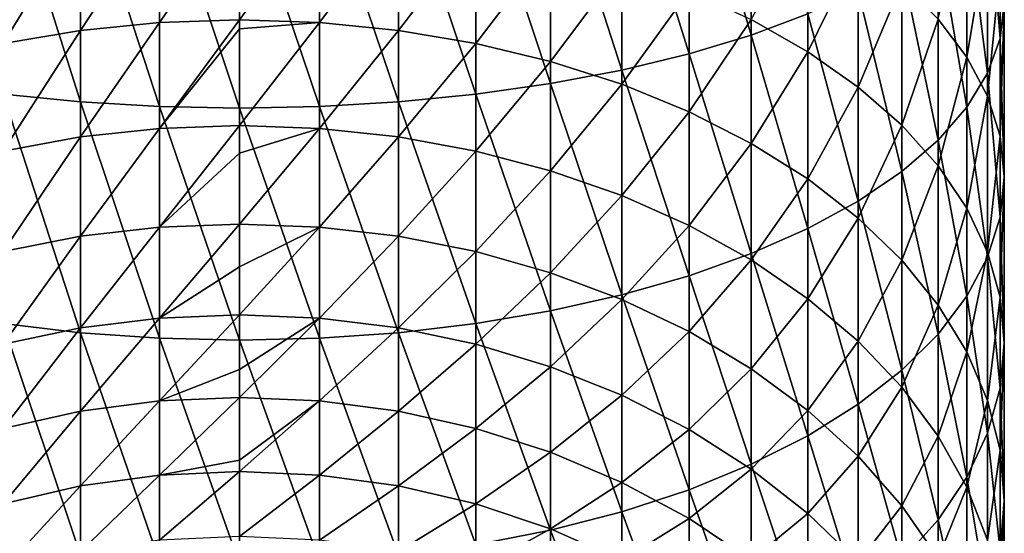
# Model space of a CAD drawing. Header units: metres. Extents: x -82 to 82, y -464 to 32.
# Tile 11 of 256: x -4 to 13, y -434 to -425. Entities that reach past the tile are written whole.
import ezdxf

# ---------------------------------------------------------------- set-up
doc = ezdxf.new("R2010")
doc.units = ezdxf.units.M
doc.layers.add('solid_K244121000C07', color=7, linetype='CONTINUOUS')

msp = doc.modelspace()

# ---------------------------------------------------------------- linework, layer by layer
at = {"layer": 'solid_K244121000C07'}
for points in [[(8.698698, -425.401703, 301.373322), (8.698698, -421.573547, 302.747162), (7.641208, -421.832611, 303.563385)], [(8.698698, -425.401703, 301.373322), (9.660883, -425.043213, 300.480408), (8.698698, -421.573547, 302.747162)], [(7.641208, -425.720764, 302.16803), (7.641208, -421.832611, 303.563385), (6.5, -422.056824, 304.269775)], [(7.641208, -425.720764, 302.16803), (8.698698, -425.401703, 301.373322), (7.641208, -421.832611, 303.563385)], [(6.5, -425.996857, 302.855774), (6.5, -422.056824, 304.269775), (5.287576, -422.243713, 304.858582)], [(6.5, -425.996857, 302.855774), (7.641208, -425.720764, 302.16803), (6.5, -422.056824, 304.269775)], [(5.287576, -426.22702, 303.429047), (5.287576, -422.243713, 304.858582), (4.017221, -422.391235, 305.323364)], [(5.287576, -426.22702, 303.429047), (6.5, -425.996857, 302.855774), (5.287576, -422.243713, 304.858582)], [(-2.702852, -426.539917, 304.208405), (-2.702852, -422.497803, 305.659058), (-4.017221, -422.391235, 305.323364)], [(-4.017221, -426.408691, 303.881592), (-2.702852, -426.539917, 304.208405), (-4.017221, -422.391235, 305.323364)], [(4.017221, -426.408691, 303.881592), (4.017221, -422.391235, 305.323364), (2.702852, -422.497803, 305.659058)], [(4.017221, -426.408691, 303.881592), (5.287576, -426.22702, 303.429047), (4.017221, -422.391235, 305.323364)], [(12.928784, -425.459747, 292.265656), (12.928784, -422.308655, 293.669006), (12.715919, -422.809357, 294.916229)], [(12.928784, -425.459747, 292.265656), (13, -424.861115, 291.045746), (12.928784, -422.308655, 293.669006)], [(-1.35887, -426.619232, 304.405945), (-1.35887, -422.562195, 305.861938), (-2.702852, -422.497803, 305.659058)], [(-2.702852, -426.539917, 304.208405), (-1.35887, -426.619232, 304.405945), (-2.702852, -422.497803, 305.659058)], [(0, -426.645752, 304.472046), (0, -422.58374, 305.92981), (-1.35887, -422.562195, 305.861938)], [(-1.35887, -426.619232, 304.405945), (0, -426.645752, 304.472046), (-1.35887, -422.562195, 305.861938)], [(1.35887, -426.619232, 304.405945), (1.35887, -422.562195, 305.861938), (0, -422.58374, 305.92981)], [(1.35887, -426.619232, 304.405945), (0, -422.58374, 305.92981), (0, -426.645752, 304.472046)], [(2.702852, -426.539917, 304.208405), (2.702852, -422.497803, 305.659058), (1.35887, -422.562195, 305.861938)], [(1.35887, -426.619232, 304.405945), (2.702852, -426.539917, 304.208405), (1.35887, -422.562195, 305.861938)], [(2.702852, -426.539917, 304.208405), (4.017221, -426.408691, 303.881592), (2.702852, -422.497803, 305.659058)], [(12.715919, -426.051819, 293.472198), (12.715919, -422.809357, 294.916229), (12.363734, -423.299072, 296.135986)], [(12.715919, -426.051819, 293.472198), (12.928784, -425.459747, 292.265656), (12.715919, -422.809357, 294.916229)], [(12.363734, -425.7771, 285.995026), (11.876091, -425.134186, 284.899353), (12.363734, -423.09137, 287.439362)], [(12.363734, -425.7771, 285.995026), (12.363734, -423.09137, 287.439362), (12.715919, -423.67041, 288.619293)], [(-2.702852, -425.323669, 275.761597), (-2.702852, -423.400116, 277.200562), (-1.35887, -423.279053, 277.025482)], [(-1.35887, -425.189911, 275.596008), (-2.702852, -425.323669, 275.761597), (-1.35887, -423.279053, 277.025482)], [(-1.35887, -425.189911, 275.596008), (-1.35887, -423.279053, 277.025482), (0, -423.238525, 276.966888)], [(0, -425.145142, 275.540619), (-1.35887, -425.189911, 275.596008), (0, -423.238525, 276.966888)], [(1.35887, -423.279053, 277.025482), (0, -425.145142, 275.540619), (0, -423.238525, 276.966888)], [(1.35887, -425.189911, 275.596008), (0, -425.145142, 275.540619), (1.35887, -423.279053, 277.025482)], [(1.35887, -425.189911, 275.596008), (1.35887, -423.279053, 277.025482), (2.702852, -423.400116, 277.200562)], [(12.363734, -426.630859, 294.65213), (12.363734, -423.299072, 296.135986), (11.876091, -423.772339, 297.31488)], [(12.363734, -426.630859, 294.65213), (12.715919, -426.051819, 293.472198), (12.363734, -423.299072, 296.135986)], [(-4.017221, -425.544983, 276.035583), (-4.017221, -423.600433, 277.490204), (-2.702852, -423.400116, 277.200562)], [(-2.702852, -425.323669, 275.761597), (-4.017221, -425.544983, 276.035583), (-2.702852, -423.400116, 277.200562)], [(2.702852, -425.323669, 275.761597), (1.35887, -425.189911, 275.596008), (2.702852, -423.400116, 277.200562)], [(2.702852, -425.323669, 275.761597), (2.702852, -423.400116, 277.200562), (4.017221, -423.600433, 277.490204)], [(9.660883, -425.68512, 280.504608), (8.698698, -425.137848, 279.713226), (9.660883, -423.407928, 281.957306)], [(9.660883, -425.68512, 280.504608), (9.660883, -423.407928, 281.957306), (10.51722, -423.943085, 282.869385)], [(4.017221, -425.544983, 276.035583), (2.702852, -425.323669, 275.761597), (4.017221, -423.600433, 277.490204)], [(4.017221, -425.544983, 276.035583), (4.017221, -423.600433, 277.490204), (5.287576, -423.877808, 277.891296)], [(11.876091, -427.190491, 295.792572), (11.876091, -423.772339, 297.31488), (11.25833, -424.22406, 298.440002)], [(11.876091, -427.190491, 295.792572), (12.363734, -426.630859, 294.65213), (11.876091, -423.772339, 297.31488)], [(12.715919, -426.442261, 287.128662), (12.363734, -425.7771, 285.995026), (12.715919, -423.67041, 288.619293)], [(12.715919, -426.442261, 287.128662), (12.715919, -423.67041, 288.619293), (12.928784, -424.262482, 289.825836)], [(5.287576, -425.85141, 276.414917), (4.017221, -425.544983, 276.035583), (5.287576, -423.877808, 277.891296)], [(5.287576, -425.85141, 276.414917), (5.287576, -423.877808, 277.891296), (6.5, -424.229218, 278.399384)], [(10.51722, -426.286652, 281.374359), (9.660883, -425.68512, 280.504608), (10.51722, -423.943085, 282.869385)], [(10.51722, -426.286652, 281.374359), (10.51722, -423.943085, 282.869385), (11.25833, -424.52063, 283.853668)], [(6.5, -426.239594, 276.895477), (5.287576, -425.85141, 276.414917), (6.5, -424.229218, 278.399384)], [(6.5, -426.239594, 276.895477), (6.5, -424.229218, 278.399384), (7.641208, -424.650757, 279.008911)], [(11.25833, -427.724609, 296.881012), (11.25833, -424.22406, 298.440002), (10.51722, -424.649231, 299.499054)], [(11.25833, -427.724609, 296.881012), (11.876091, -427.190491, 295.792572), (11.25833, -424.22406, 298.440002)], [(12.928784, -427.122406, 288.287842), (12.715919, -426.442261, 287.128662), (12.928784, -424.262482, 289.825836)], [(12.928784, -427.122406, 288.287842), (12.928784, -424.262482, 289.825836), (13, -424.861115, 291.045746)], [(11.25833, -426.93576, 282.312988), (10.51722, -426.286652, 281.374359), (11.25833, -424.52063, 283.853668)], [(11.25833, -426.93576, 282.312988), (11.25833, -424.52063, 283.853668), (11.876091, -425.134186, 284.899353)], [(7.641208, -426.705292, 277.471985), (6.5, -426.239594, 276.895477), (7.641208, -424.650757, 279.008911)], [(7.641208, -426.705292, 277.471985), (7.641208, -424.650757, 279.008911), (8.698698, -425.137848, 279.713226)], [(10.51722, -428.227356, 297.905518), (10.51722, -424.649231, 299.499054), (9.660883, -425.043213, 300.480408)], [(10.51722, -428.227356, 297.905518), (11.25833, -427.724609, 296.881012), (10.51722, -424.649231, 299.499054)], [(13, -427.810089, 289.459839), (13, -424.861115, 291.045746), (12.928784, -425.459747, 292.265656)], [(13, -427.810089, 289.459839), (12.928784, -427.122406, 288.287842), (13, -424.861115, 291.045746)], [(8.698698, -427.243408, 278.138123), (7.641208, -426.705292, 277.471985), (8.698698, -425.137848, 279.713226)], [(9.660883, -428.693237, 298.854858), (9.660883, -425.043213, 300.480408), (8.698698, -425.401703, 301.373322)], [(8.698698, -427.243408, 278.138123), (8.698698, -425.137848, 279.713226), (9.660883, -425.68512, 280.504608)], [(9.660883, -428.693237, 298.854858), (10.51722, -428.227356, 297.905518), (9.660883, -425.043213, 300.480408)], [(11.876091, -427.625397, 283.31015), (11.25833, -426.93576, 282.312988), (11.876091, -425.134186, 284.899353)], [(11.876091, -427.625397, 283.31015), (11.876091, -425.134186, 284.899353), (12.363734, -425.7771, 285.995026)], [(-2.702852, -427.134888, 274.183624), (-2.702852, -425.323669, 275.761597), (-1.35887, -425.189911, 275.596008)], [(-1.35887, -426.989197, 274.028442), (-2.702852, -427.134888, 274.183624), (-1.35887, -425.189911, 275.596008)], [(-1.35887, -426.989197, 274.028442), (-1.35887, -425.189911, 275.596008), (0, -425.145142, 275.540619)], [(0, -425.298828, 275.41571), (-1.35887, -426.989197, 274.028442), (0, -425.145142, 275.540619)], [(0, -425.298828, 275.41571), (0, -426.94043, 273.976532), (-1.35887, -426.989197, 274.028442)], [(1.35887, -425.189911, 275.596008), (0, -425.298828, 275.41571), (0, -425.145142, 275.540619)], [(1.35887, -425.189911, 275.596008), (0, -426.94043, 273.976532), (0, -425.298828, 275.41571)], [(1.35887, -426.989197, 274.028442), (0, -426.94043, 273.976532), (1.35887, -425.189911, 275.596008)], [(1.35887, -426.989197, 274.028442), (1.35887, -425.189911, 275.596008), (2.702852, -425.323669, 275.761597)], [(-4.017221, -427.375946, 274.440369), (-4.017221, -425.544983, 276.035583), (-2.702852, -425.323669, 275.761597)], [(-2.702852, -427.134888, 274.183624), (-4.017221, -427.375946, 274.440369), (-2.702852, -425.323669, 275.761597)], [(2.702852, -427.134888, 274.183624), (1.35887, -426.989197, 274.028442), (2.702852, -425.323669, 275.761597)], [(2.702852, -427.134888, 274.183624), (2.702852, -425.323669, 275.761597), (4.017221, -425.544983, 276.035583)], [(8.698698, -429.117126, 299.718628), (8.698698, -425.401703, 301.373322), (7.641208, -425.720764, 302.16803)], [(8.698698, -429.117126, 299.718628), (9.660883, -428.693237, 298.854858), (8.698698, -425.401703, 301.373322)], [(12.928784, -428.497772, 290.631866), (12.928784, -425.459747, 292.265656), (12.715919, -426.051819, 293.472198)], [(12.928784, -428.497772, 290.631866), (13, -427.810089, 289.459839), (12.928784, -425.459747, 292.265656)], [(4.017221, -427.375946, 274.440369), (2.702852, -427.134888, 274.183624), (4.017221, -425.544983, 276.035583)], [(4.017221, -427.375946, 274.440369), (4.017221, -425.544983, 276.035583), (5.287576, -425.85141, 276.414917)], [(7.641208, -429.494354, 300.487396), (7.641208, -425.720764, 302.16803), (6.5, -425.996857, 302.855774)], [(7.641208, -429.494354, 300.487396), (8.698698, -429.117126, 299.718628), (7.641208, -425.720764, 302.16803)], [(9.660883, -427.848022, 278.886627), (8.698698, -427.243408, 278.138123), (9.660883, -425.68512, 280.504608)], [(9.660883, -427.848022, 278.886627), (9.660883, -425.68512, 280.504608), (10.51722, -426.286652, 281.374359)], [(12.363734, -428.347961, 284.355011), (11.876091, -427.625397, 283.31015), (12.363734, -425.7771, 285.995026)], [(12.363734, -428.347961, 284.355011), (12.363734, -425.7771, 285.995026), (12.715919, -426.442261, 287.128662)], [(5.287576, -427.709747, 274.795868), (4.017221, -427.375946, 274.440369), (5.287576, -425.85141, 276.414917)], [(5.287576, -427.709747, 274.795868), (5.287576, -425.85141, 276.414917), (6.5, -426.239594, 276.895477)], [(6.5, -429.820862, 301.15271), (6.5, -425.996857, 302.855774), (5.287576, -426.22702, 303.429047)], [(6.5, -429.820862, 301.15271), (7.641208, -429.494354, 300.487396), (6.5, -425.996857, 302.855774)], [(12.715919, -429.177917, 291.791016), (12.715919, -426.051819, 293.472198), (12.363734, -426.630859, 294.65213)], [(12.715919, -429.177917, 291.791016), (12.928784, -428.497772, 290.631866), (12.715919, -426.051819, 293.472198)], [(5.287576, -430.093018, 301.707306), (5.287576, -426.22702, 303.429047), (4.017221, -426.408691, 303.881592)], [(5.287576, -430.093018, 301.707306), (6.5, -429.820862, 301.15271), (5.287576, -426.22702, 303.429047)], [(6.5, -428.132599, 275.246246), (5.287576, -427.709747, 274.795868), (6.5, -426.239594, 276.895477)], [(6.5, -428.132599, 275.246246), (6.5, -426.239594, 276.895477), (7.641208, -426.705292, 277.471985)], [(10.51722, -428.512543, 279.709229), (9.660883, -427.848022, 278.886627), (10.51722, -426.286652, 281.374359)], [(10.51722, -428.512543, 279.709229), (10.51722, -426.286652, 281.374359), (11.25833, -426.93576, 282.312988)], [(-2.702852, -430.462982, 302.461243), (-2.702852, -426.539917, 304.208405), (-4.017221, -426.408691, 303.881592)], [(-4.017221, -430.307831, 302.145081), (-2.702852, -430.462982, 302.461243), (-4.017221, -426.408691, 303.881592)], [(4.017221, -430.307831, 302.145081), (4.017221, -426.408691, 303.881592), (2.702852, -426.539917, 304.208405)], [(4.017221, -430.307831, 302.145081), (5.287576, -430.093018, 301.707306), (4.017221, -426.408691, 303.881592)], [(12.715919, -429.095581, 285.436035), (12.363734, -428.347961, 284.355011), (12.715919, -426.442261, 287.128662)], [(12.715919, -429.095581, 285.436035), (12.715919, -426.442261, 287.128662), (12.928784, -427.122406, 288.287842)], [(-1.35887, -430.556763, 302.652344), (-1.35887, -426.619232, 304.405945), (-2.702852, -426.539917, 304.208405)], [(-2.702852, -430.462982, 302.461243), (-1.35887, -430.556763, 302.652344), (-2.702852, -426.539917, 304.208405)], [(0, -430.588135, 302.716278), (0, -426.645752, 304.472046), (-1.35887, -426.619232, 304.405945)], [(-1.35887, -430.556763, 302.652344), (0, -430.588135, 302.716278), (-1.35887, -426.619232, 304.405945)], [(1.35887, -430.556763, 302.652344), (1.35887, -426.619232, 304.405945), (0, -426.645752, 304.472046)], [(1.35887, -430.556763, 302.652344), (0, -426.645752, 304.472046), (0, -430.588135, 302.716278)], [(2.702852, -430.462982, 302.461243), (2.702852, -426.539917, 304.208405), (1.35887, -426.619232, 304.405945)], [(1.35887, -430.556763, 302.652344), (2.702852, -430.462982, 302.461243), (1.35887, -426.619232, 304.405945)], [(2.702852, -430.462982, 302.461243), (4.017221, -430.307831, 302.145081), (2.702852, -426.539917, 304.208405)], [(12.363734, -429.843109, 292.924652), (12.363734, -426.630859, 294.65213), (11.876091, -427.190491, 295.792572)], [(12.363734, -429.843109, 292.924652), (12.715919, -429.177917, 291.791016), (12.363734, -426.630859, 294.65213)], [(7.641208, -428.639862, 275.78653), (6.5, -428.132599, 275.246246), (7.641208, -426.705292, 277.471985)], [(7.641208, -428.639862, 275.78653), (7.641208, -426.705292, 277.471985), (8.698698, -427.243408, 278.138123)], [(-1.35887, -428.666931, 272.331421), (-1.35887, -426.989197, 274.028442), (0, -426.94043, 273.976532)], [(0, -427.408936, 273.527618), (-1.35887, -428.666931, 272.331421), (0, -426.94043, 273.976532)], [(1.35887, -426.989197, 274.028442), (0, -427.408936, 273.527618), (0, -426.94043, 273.976532)], [(11.25833, -429.229645, 280.596985), (10.51722, -428.512543, 279.709229), (11.25833, -426.93576, 282.312988)], [(11.25833, -429.229645, 280.596985), (11.25833, -426.93576, 282.312988), (11.876091, -427.625397, 283.31015)], [(-4.017221, -429.083252, 272.71344), (-4.017221, -427.375946, 274.440369), (-2.702852, -427.134888, 274.183624)], [(-2.702852, -428.823761, 272.475342), (-4.017221, -429.083252, 272.71344), (-2.702852, -427.134888, 274.183624)], [(-2.702852, -428.823761, 272.475342), (-2.702852, -427.134888, 274.183624), (-1.35887, -426.989197, 274.028442)], [(-1.35887, -428.666931, 272.331421), (-2.702852, -428.823761, 272.475342), (-1.35887, -426.989197, 274.028442)], [(1.35887, -426.989197, 274.028442), (0, -428.614441, 272.283264), (0, -427.408936, 273.527618)], [(1.35887, -428.666931, 272.331421), (0, -428.614441, 272.283264), (1.35887, -426.989197, 274.028442)], [(1.35887, -428.666931, 272.331421), (1.35887, -426.989197, 274.028442), (2.702852, -427.134888, 274.183624)], [(2.702852, -428.823761, 272.475342), (1.35887, -428.666931, 272.331421), (2.702852, -427.134888, 274.183624)], [(2.702852, -428.823761, 272.475342), (2.702852, -427.134888, 274.183624), (4.017221, -427.375946, 274.440369)], [(12.928784, -429.860046, 286.541412), (12.715919, -429.095581, 285.436035), (12.928784, -427.122406, 288.287842)], [(12.928784, -429.860046, 286.541412), (12.928784, -427.122406, 288.287842), (13, -427.810089, 289.459839)], [(8.698698, -429.226013, 276.410828), (7.641208, -428.639862, 275.78653), (8.698698, -427.243408, 278.138123)], [(8.698698, -429.226013, 276.410828), (8.698698, -427.243408, 278.138123), (9.660883, -427.848022, 278.886627)], [(11.876091, -430.485992, 294.020325), (11.876091, -427.190491, 295.792572), (11.25833, -427.724609, 296.881012)], [(11.876091, -430.485992, 294.020325), (12.363734, -429.843109, 292.924652), (11.876091, -427.190491, 295.792572)], [(0, -427.408936, 273.527618), (0, -428.614441, 272.283264), (-1.35887, -428.666931, 272.331421)], [(4.017221, -429.083252, 272.71344), (2.702852, -428.823761, 272.475342), (4.017221, -427.375946, 274.440369)], [(4.017221, -429.083252, 272.71344), (4.017221, -427.375946, 274.440369), (5.287576, -427.709747, 274.795868)], [(11.876091, -429.991516, 281.540131), (11.25833, -429.229645, 280.596985), (11.876091, -427.625397, 283.31015)], [(11.876091, -429.991516, 281.540131), (11.876091, -427.625397, 283.31015), (12.363734, -428.347961, 284.355011)], [(5.287576, -429.442535, 273.043152), (4.017221, -429.083252, 272.71344), (5.287576, -427.709747, 274.795868)], [(5.287576, -429.442535, 273.043152), (5.287576, -427.709747, 274.795868), (6.5, -428.132599, 275.246246)], [(11.25833, -431.099579, 295.06604), (11.25833, -427.724609, 296.881012), (10.51722, -428.227356, 297.905518)], [(11.25833, -431.099579, 295.06604), (11.876091, -430.485992, 294.020325), (11.25833, -427.724609, 296.881012)], [(13, -430.632996, 287.659058), (13, -427.810089, 289.459839), (12.928784, -428.497772, 290.631866)], [(13, -430.632996, 287.659058), (12.928784, -429.860046, 286.541412), (13, -427.810089, 289.459839)], [(9.660883, -429.884613, 277.112274), (8.698698, -429.226013, 276.410828), (9.660883, -427.848022, 278.886627)], [(9.660883, -429.884613, 277.112274), (9.660883, -427.848022, 278.886627), (10.51722, -428.512543, 279.709229)], [(6.5, -429.897705, 273.460815), (5.287576, -429.442535, 273.043152), (6.5, -428.132599, 275.246246)], [(6.5, -429.897705, 273.460815), (6.5, -428.132599, 275.246246), (7.641208, -428.639862, 275.78653)], [(10.51722, -431.677094, 296.050323), (10.51722, -428.227356, 297.905518), (9.660883, -428.693237, 298.854858)], [(10.51722, -431.677094, 296.050323), (11.25833, -431.099579, 295.06604), (10.51722, -428.227356, 297.905518)], [(12.363734, -430.789795, 282.528351), (11.876091, -429.991516, 281.540131), (12.363734, -428.347961, 284.355011)], [(12.363734, -430.789795, 282.528351), (12.363734, -428.347961, 284.355011), (12.715919, -429.095581, 285.436035)], [(-1.35887, -430.213837, 270.514343), (-1.35887, -428.666931, 272.331421), (0, -428.614441, 272.283264)], [(0, -429.343872, 271.460419), (-1.35887, -430.213837, 270.514343), (0, -428.614441, 272.283264)], [(1.35887, -428.666931, 272.331421), (0, -429.343872, 271.460419), (0, -428.614441, 272.283264)], [(7.641208, -430.443756, 273.961884), (6.5, -429.897705, 273.460815), (7.641208, -428.639862, 275.78653)], [(7.641208, -430.443756, 273.961884), (7.641208, -428.639862, 275.78653), (8.698698, -429.226013, 276.410828)], [(10.51722, -430.608459, 277.883209), (9.660883, -429.884613, 277.112274), (10.51722, -428.512543, 279.709229)], [(10.51722, -430.608459, 277.883209), (10.51722, -428.512543, 279.709229), (11.25833, -429.229645, 280.596985)], [(12.928784, -431.405914, 288.776703), (12.928784, -428.497772, 290.631866), (12.715919, -429.177917, 291.791016)], [(12.928784, -431.405914, 288.776703), (13, -430.632996, 287.659058), (12.928784, -428.497772, 290.631866)], [(-4.017221, -430.65741, 270.864349), (-4.017221, -429.083252, 272.71344), (-2.702852, -428.823761, 272.475342)], [(-2.702852, -430.380951, 270.646179), (-4.017221, -430.65741, 270.864349), (-2.702852, -428.823761, 272.475342)], [(-2.702852, -430.380951, 270.646179), (-2.702852, -428.823761, 272.475342), (-1.35887, -428.666931, 272.331421)], [(-1.35887, -430.213837, 270.514343), (-2.702852, -430.380951, 270.646179), (-1.35887, -428.666931, 272.331421)], [(1.35887, -428.666931, 272.331421), (0, -430.157928, 270.470215), (0, -429.343872, 271.460419)], [(1.35887, -430.213837, 270.514343), (0, -430.157928, 270.470215), (1.35887, -428.666931, 272.331421)], [(1.35887, -430.213837, 270.514343), (1.35887, -428.666931, 272.331421), (2.702852, -428.823761, 272.475342)], [(2.702852, -430.380951, 270.646179), (1.35887, -430.213837, 270.514343), (2.702852, -428.823761, 272.475342)], [(2.702852, -430.380951, 270.646179), (2.702852, -428.823761, 272.475342), (4.017221, -429.083252, 272.71344)], [(9.660883, -432.21228, 296.962402), (9.660883, -428.693237, 298.854858), (8.698698, -429.117126, 299.718628)], [(9.660883, -432.21228, 296.962402), (10.51722, -431.677094, 296.050323), (9.660883, -428.693237, 298.854858)], [(4.017221, -430.65741, 270.864349), (2.702852, -430.380951, 270.646179), (4.017221, -429.083252, 272.71344)], [(4.017221, -430.65741, 270.864349), (4.017221, -429.083252, 272.71344), (5.287576, -429.442535, 273.043152)], [(8.698698, -432.699188, 297.792267), (8.698698, -429.117126, 299.718628), (7.641208, -429.494354, 300.487396)], [(8.698698, -432.699188, 297.792267), (9.660883, -432.21228, 296.962402), (8.698698, -429.117126, 299.718628)], [(12.715919, -431.615723, 283.550781), (12.363734, -430.789795, 282.528351), (12.715919, -429.095581, 285.436035)], [(12.715919, -431.615723, 283.550781), (12.715919, -429.095581, 285.436035), (12.928784, -429.860046, 286.541412)], [(8.698698, -431.074707, 274.540863), (7.641208, -430.443756, 273.961884), (8.698698, -429.226013, 276.410828)], [(8.698698, -431.074707, 274.540863), (8.698698, -429.226013, 276.410828), (9.660883, -429.884613, 277.112274)], [(11.25833, -431.389618, 278.715179), (10.51722, -430.608459, 277.883209), (11.25833, -429.229645, 280.596985)], [(11.25833, -431.389618, 278.715179), (11.25833, -429.229645, 280.596985), (11.876091, -429.991516, 281.540131)], [(12.715919, -432.17038, 289.88208), (12.715919, -429.177917, 291.791016), (12.363734, -429.843109, 292.924652)], [(12.715919, -432.17038, 289.88208), (12.928784, -431.405914, 288.776703), (12.715919, -429.177917, 291.791016)], [(0, -429.343872, 271.460419), (0, -430.157928, 270.470215), (-1.35887, -430.213837, 270.514343)], [(5.287576, -431.040222, 271.166412), (4.017221, -430.65741, 270.864349), (5.287576, -429.442535, 273.043152)], [(5.287576, -431.040222, 271.166412), (5.287576, -429.442535, 273.043152), (6.5, -429.897705, 273.460815)], [(7.641208, -433.132568, 298.530853), (7.641208, -429.494354, 300.487396), (6.5, -429.820862, 301.15271)], [(7.641208, -433.132568, 298.530853), (8.698698, -432.699188, 297.792267), (7.641208, -429.494354, 300.487396)], [(6.5, -433.507629, 299.170044), (6.5, -429.820862, 301.15271), (5.287576, -430.093018, 301.707306)], [(6.5, -433.507629, 299.170044), (7.641208, -433.132568, 298.530853), (6.5, -429.820862, 301.15271)], [(6.5, -431.525208, 271.549103), (5.287576, -431.040222, 271.166412), (6.5, -429.897705, 273.460815)], [(6.5, -431.525208, 271.549103), (6.5, -429.897705, 273.460815), (7.641208, -430.443756, 273.961884)], [(9.660883, -431.783661, 275.191406), (8.698698, -431.074707, 274.540863), (9.660883, -429.884613, 277.112274)], [(9.660883, -431.783661, 275.191406), (9.660883, -429.884613, 277.112274), (10.51722, -430.608459, 277.883209)], [(11.876091, -432.219513, 279.59906), (11.25833, -431.389618, 278.715179), (11.876091, -429.991516, 281.540131)], [(12.363734, -432.917999, 290.963104), (12.363734, -429.843109, 292.924652), (11.876091, -430.485992, 294.020325)], [(11.876091, -432.219513, 279.59906), (11.876091, -429.991516, 281.540131), (12.363734, -430.789795, 282.528351)], [(12.363734, -432.917999, 290.963104), (12.715919, -432.17038, 289.88208), (12.363734, -429.843109, 292.924652)], [(12.928784, -432.460266, 284.596283), (12.715919, -431.615723, 283.550781), (12.928784, -429.860046, 286.541412)], [(12.928784, -432.460266, 284.596283), (12.928784, -429.860046, 286.541412), (13, -430.632996, 287.659058)], [(-1.35887, -431.621338, 268.58725), (-1.35887, -430.213837, 270.514343), (0, -430.157928, 270.470215)], [(0, -431.088501, 269.230255), (-1.35887, -431.621338, 268.58725), (0, -430.157928, 270.470215)], [(1.35887, -430.213837, 270.514343), (0, -431.088501, 269.230255), (0, -430.157928, 270.470215)], [(5.287576, -433.820251, 299.70285), (5.287576, -430.093018, 301.707306), (4.017221, -430.307831, 302.145081)], [(5.287576, -433.820251, 299.70285), (6.5, -433.507629, 299.170044), (5.287576, -430.093018, 301.707306)], [(-2.702852, -434.24527, 300.427216), (-2.702852, -430.462982, 302.461243), (-4.017221, -430.307831, 302.145081)], [(-4.017221, -434.067047, 300.123444), (-2.702852, -434.24527, 300.427216), (-4.017221, -430.307831, 302.145081)], [(-2.702852, -431.797791, 268.706329), (-2.702852, -430.380951, 270.646179), (-1.35887, -430.213837, 270.514343)], [(-1.35887, -431.621338, 268.58725), (-2.702852, -431.797791, 268.706329), (-1.35887, -430.213837, 270.514343)], [(1.35887, -430.213837, 270.514343), (0, -431.562317, 268.547424), (0, -431.088501, 269.230255)], [(1.35887, -431.621338, 268.58725), (0, -431.562317, 268.547424), (1.35887, -430.213837, 270.514343)], [(1.35887, -431.621338, 268.58725), (1.35887, -430.213837, 270.514343), (2.702852, -430.380951, 270.646179)], [(4.017221, -434.067047, 300.123444), (4.017221, -430.307831, 302.145081), (2.702852, -430.462982, 302.461243)], [(4.017221, -434.067047, 300.123444), (5.287576, -433.820251, 299.70285), (4.017221, -430.307831, 302.145081)], [(-4.017221, -432.089722, 268.90332), (-4.017221, -430.65741, 270.864349), (-2.702852, -430.380951, 270.646179)], [(-2.702852, -431.797791, 268.706329), (-4.017221, -432.089722, 268.90332), (-2.702852, -430.380951, 270.646179)], [(-1.35887, -434.352997, 300.610809), (-1.35887, -430.556763, 302.652344), (-2.702852, -430.462982, 302.461243)], [(-2.702852, -434.24527, 300.427216), (-1.35887, -434.352997, 300.610809), (-2.702852, -430.462982, 302.461243)], [(2.702852, -431.797791, 268.706329), (1.35887, -431.621338, 268.58725), (2.702852, -430.380951, 270.646179)], [(2.702852, -434.24527, 300.427216), (2.702852, -430.462982, 302.461243), (1.35887, -430.556763, 302.652344)], [(2.702852, -431.797791, 268.706329), (2.702852, -430.380951, 270.646179), (4.017221, -430.65741, 270.864349)], [(2.702852, -434.24527, 300.427216), (4.017221, -434.067047, 300.123444), (2.702852, -430.462982, 302.461243)], [(7.641208, -432.106995, 272.008179), (6.5, -431.525208, 271.549103), (7.641208, -430.443756, 273.961884)], [(7.641208, -432.106995, 272.008179), (7.641208, -430.443756, 273.961884), (8.698698, -431.074707, 274.540863)], [(11.876091, -433.640594, 292.007935), (11.876091, -430.485992, 294.020325), (11.25833, -431.099579, 295.06604)], [(11.876091, -433.640594, 292.007935), (12.363734, -432.917999, 290.963104), (11.876091, -430.485992, 294.020325)], [(0, -434.389038, 300.672211), (0, -430.588135, 302.716278), (-1.35887, -430.556763, 302.652344)], [(-1.35887, -434.352997, 300.610809), (0, -434.389038, 300.672211), (-1.35887, -430.556763, 302.652344)], [(1.35887, -434.352997, 300.610809), (1.35887, -430.556763, 302.652344), (0, -430.588135, 302.716278)], [(1.35887, -434.352997, 300.610809), (0, -430.588135, 302.716278), (0, -434.389038, 300.672211)], [(1.35887, -434.352997, 300.610809), (2.702852, -434.24527, 300.427216), (1.35887, -430.556763, 302.652344)], [(4.017221, -432.089722, 268.90332), (2.702852, -431.797791, 268.706329), (4.017221, -430.65741, 270.864349)], [(4.017221, -432.089722, 268.90332), (4.017221, -430.65741, 270.864349), (5.287576, -431.040222, 271.166412)], [(10.51722, -432.562805, 275.906403), (9.660883, -431.783661, 275.191406), (10.51722, -430.608459, 277.883209)], [(10.51722, -432.562805, 275.906403), (10.51722, -430.608459, 277.883209), (11.25833, -431.389618, 278.715179)], [(13, -433.314178, 285.653351), (13, -430.632996, 287.659058), (12.928784, -431.405914, 288.776703)], [(13, -433.314178, 285.653351), (12.928784, -432.460266, 284.596283), (13, -430.632996, 287.659058)], [(12.363734, -433.08905, 280.525177), (11.876091, -432.219513, 279.59906), (12.363734, -430.789795, 282.528351)], [(12.363734, -433.08905, 280.525177), (12.363734, -430.789795, 282.528351), (12.715919, -431.615723, 283.550781)], [(0, -431.088501, 269.230255), (0, -431.562317, 268.547424), (-1.35887, -431.621338, 268.58725)], [(5.287576, -432.493958, 269.176086), (4.017221, -432.089722, 268.90332), (5.287576, -431.040222, 271.166412)], [(5.287576, -432.493958, 269.176086), (5.287576, -431.040222, 271.166412), (6.5, -431.525208, 271.549103)], [(8.698698, -432.779236, 272.538635), (7.641208, -432.106995, 272.008179), (8.698698, -431.074707, 274.540863)], [(8.698698, -432.779236, 272.538635), (8.698698, -431.074707, 274.540863), (9.660883, -431.783661, 275.191406)], [(11.25833, -434.3302, 293.005127), (11.25833, -431.099579, 295.06604), (10.51722, -431.677094, 296.050323)], [(11.25833, -434.3302, 293.005127), (11.876091, -433.640594, 292.007935), (11.25833, -431.099579, 295.06604)], [(11.25833, -433.403656, 276.677979), (10.51722, -432.562805, 275.906403), (11.25833, -431.389618, 278.715179)], [(11.25833, -433.403656, 276.677979), (11.25833, -431.389618, 278.715179), (11.876091, -432.219513, 279.59906)], [(12.928784, -434.16806, 286.710419), (12.928784, -431.405914, 288.776703), (12.715919, -432.17038, 289.88208)], [(12.928784, -434.16806, 286.710419), (13, -433.314178, 285.653351), (12.928784, -431.405914, 288.776703)], [(-2.702852, -433.066498, 266.666473), (-2.702852, -431.797791, 268.706329), (-1.35887, -431.621338, 268.58725)], [(-1.35887, -432.881683, 266.560852), (-2.702852, -433.066498, 266.666473), (-1.35887, -431.621338, 268.58725)], [(-1.35887, -432.881683, 266.560852), (-1.35887, -431.621338, 268.58725), (0, -431.562317, 268.547424)], [(0, -432.629181, 266.854614), (-1.35887, -432.881683, 266.560852), (0, -431.562317, 268.547424)], [(1.35887, -431.621338, 268.58725), (0, -432.629181, 266.854614), (0, -431.562317, 268.547424)], [(1.35887, -431.621338, 268.58725), (0, -432.819855, 266.525513), (0, -432.629181, 266.854614)], [(1.35887, -432.881683, 266.560852), (0, -432.819855, 266.525513), (1.35887, -431.621338, 268.58725)], [(1.35887, -432.881683, 266.560852), (1.35887, -431.621338, 268.58725), (2.702852, -431.797791, 268.706329)], [(6.5, -433.006012, 269.521637), (5.287576, -432.493958, 269.176086), (6.5, -431.525208, 271.549103)], [(6.5, -433.006012, 269.521637), (6.5, -431.525208, 271.549103), (7.641208, -432.106995, 272.008179)], [(12.715919, -433.988708, 281.483398), (12.363734, -433.08905, 280.525177), (12.715919, -431.615723, 283.550781)], [(12.715919, -433.988708, 281.483398), (12.715919, -431.615723, 283.550781), (12.928784, -432.460266, 284.596283)], [(-4.017221, -433.372253, 266.841217), (-4.017221, -432.089722, 268.90332), (-2.702852, -431.797791, 268.706329)], [(-2.702852, -433.066498, 266.666473), (-4.017221, -433.372253, 266.841217), (-2.702852, -431.797791, 268.706329)], [(2.702852, -433.066498, 266.666473), (1.35887, -432.881683, 266.560852), (2.702852, -431.797791, 268.706329)], [(2.702852, -433.066498, 266.666473), (2.702852, -431.797791, 268.706329), (4.017221, -432.089722, 268.90332)], [(9.660883, -433.534607, 273.134674), (8.698698, -432.779236, 272.538635), (9.660883, -431.783661, 275.191406)], [(10.51722, -434.97934, 293.943756), (10.51722, -431.677094, 296.050323), (9.660883, -432.21228, 296.962402)], [(9.660883, -433.534607, 273.134674), (9.660883, -431.783661, 275.191406), (10.51722, -432.562805, 275.906403)], [(10.51722, -434.97934, 293.943756), (11.25833, -434.3302, 293.005127), (10.51722, -431.677094, 296.050323)], [(4.017221, -433.372253, 266.841217), (2.702852, -433.066498, 266.666473), (4.017221, -432.089722, 268.90332)], [(4.017221, -433.372253, 266.841217), (4.017221, -432.089722, 268.90332), (5.287576, -432.493958, 269.176086)], [(7.641208, -433.620331, 269.936188), (6.5, -433.006012, 269.521637), (7.641208, -432.106995, 272.008179)], [(7.641208, -433.620331, 269.936188), (7.641208, -432.106995, 272.008179), (8.698698, -432.779236, 272.538635)], [(12.715919, -435.012604, 287.75589), (12.715919, -432.17038, 289.88208), (12.363734, -432.917999, 290.963104)], [(12.715919, -435.012604, 287.75589), (12.928784, -434.16806, 286.710419), (12.715919, -432.17038, 289.88208)], [(9.660883, -435.580841, 294.813507), (9.660883, -432.21228, 296.962402), (8.698698, -432.699188, 297.792267)], [(9.660883, -435.580841, 294.813507), (10.51722, -434.97934, 293.943756), (9.660883, -432.21228, 296.962402)], [(11.876091, -434.296967, 277.497711), (11.25833, -433.403656, 276.677979), (11.876091, -432.219513, 279.59906)], [(11.876091, -434.296967, 277.497711), (11.876091, -432.219513, 279.59906), (12.363734, -433.08905, 280.525177)], [(5.287576, -433.795654, 267.083191), (4.017221, -433.372253, 266.841217), (5.287576, -432.493958, 269.176086)], [(5.287576, -433.795654, 267.083191), (5.287576, -432.493958, 269.176086), (6.5, -433.006012, 269.521637)], [(12.928784, -434.908661, 282.463196), (12.715919, -433.988708, 281.483398), (12.928784, -432.460266, 284.596283)], [(12.928784, -434.908661, 282.463196), (12.928784, -432.460266, 284.596283), (13, -433.314178, 285.653351)], [(0, -432.629181, 266.854614), (0, -432.819855, 266.525513), (-1.35887, -432.881683, 266.560852)], [(10.51722, -434.364777, 273.789734), (9.660883, -433.534607, 273.134674), (10.51722, -432.562805, 275.906403)], [(10.51722, -434.364777, 273.789734), (10.51722, -432.562805, 275.906403), (11.25833, -433.403656, 276.677979)], [(-1.35887, -433.987823, 264.44635), (-1.35887, -432.881683, 266.560852), (0, -432.819855, 266.525513)], [(0, -433.923553, 264.41571), (-1.35887, -433.987823, 264.44635), (0, -432.819855, 266.525513)], [(1.35887, -432.881683, 266.560852), (0, -433.923553, 264.41571), (0, -432.819855, 266.525513)], [(8.698698, -436.128143, 295.604858), (8.698698, -432.699188, 297.792267), (7.641208, -433.132568, 298.530853)], [(8.698698, -434.33017, 270.415192), (7.641208, -433.620331, 269.936188), (8.698698, -432.779236, 272.538635)], [(8.698698, -436.128143, 295.604858), (9.660883, -435.580841, 294.813507), (8.698698, -432.699188, 297.792267)], [(8.698698, -434.33017, 270.415192), (8.698698, -432.779236, 272.538635), (9.660883, -433.534607, 273.134674)], [(-2.702852, -434.179993, 264.537933), (-2.702852, -433.066498, 266.666473), (-1.35887, -432.881683, 266.560852)], [(-1.35887, -433.987823, 264.44635), (-2.702852, -434.179993, 264.537933), (-1.35887, -432.881683, 266.560852)], [(1.35887, -433.987823, 264.44635), (0, -433.923553, 264.41571), (1.35887, -432.881683, 266.560852)], [(1.35887, -433.987823, 264.44635), (1.35887, -432.881683, 266.560852), (2.702852, -433.066498, 266.666473)], [(6.5, -434.332001, 267.389709), (5.287576, -433.795654, 267.083191), (6.5, -433.006012, 269.521637)], [(6.5, -434.332001, 267.389709), (6.5, -433.006012, 269.521637), (7.641208, -433.620331, 269.936188)], [(12.363734, -435.838531, 288.778351), (12.363734, -432.917999, 290.963104), (11.876091, -433.640594, 292.007935)], [(12.363734, -435.838531, 288.778351), (12.715919, -435.012604, 287.75589), (12.363734, -432.917999, 290.963104)], [(-4.017221, -434.497925, 264.689453), (-4.017221, -433.372253, 266.841217), (-2.702852, -433.066498, 266.666473)], [(-2.702852, -434.179993, 264.537933), (-4.017221, -434.497925, 264.689453), (-2.702852, -433.066498, 266.666473)], [(2.702852, -434.179993, 264.537933), (1.35887, -433.987823, 264.44635), (2.702852, -433.066498, 266.666473)], [(2.702852, -434.179993, 264.537933), (2.702852, -433.066498, 266.666473), (4.017221, -433.372253, 266.841217)], [(7.641208, -436.615234, 296.309174), (7.641208, -433.132568, 298.530853), (6.5, -433.507629, 299.170044)], [(7.641208, -436.615234, 296.309174), (8.698698, -436.128143, 295.604858), (7.641208, -433.132568, 298.530853)], [(12.363734, -435.232971, 278.356598), (11.876091, -434.296967, 277.497711), (12.363734, -433.08905, 280.525177)], [(12.363734, -435.232971, 278.356598), (12.363734, -433.08905, 280.525177), (12.715919, -433.988708, 281.483398)], [(13, -435.838776, 283.453827), (13, -433.314178, 285.653351), (12.928784, -434.16806, 286.710419)], [(13, -435.838776, 283.453827), (12.928784, -434.908661, 282.463196), (13, -433.314178, 285.653351)], [(4.017221, -434.497925, 264.689453), (2.702852, -434.179993, 264.537933), (4.017221, -433.372253, 266.841217)], [(4.017221, -434.497925, 264.689453), (4.017221, -433.372253, 266.841217), (5.287576, -433.795654, 267.083191)], [(6.5, -437.036774, 296.918732), (6.5, -433.507629, 299.170044), (5.287576, -433.820251, 299.70285)], [(6.5, -437.036774, 296.918732), (7.641208, -436.615234, 296.309174), (6.5, -433.507629, 299.170044)], [(11.25833, -435.260651, 274.496643), (10.51722, -434.364777, 273.789734), (11.25833, -433.403656, 276.677979)], [(11.25833, -435.260651, 274.496643), (11.25833, -433.403656, 276.677979), (11.876091, -434.296967, 277.497711)], [(7.641208, -434.975433, 267.757416), (6.5, -434.332001, 267.389709), (7.641208, -433.620331, 269.936188)], [(7.641208, -434.975433, 267.757416), (7.641208, -433.620331, 269.936188), (8.698698, -434.33017, 270.415192)], [(9.660883, -435.127747, 270.9534), (8.698698, -434.33017, 270.415192), (9.660883, -433.534607, 273.134674)], [(9.660883, -435.127747, 270.9534), (9.660883, -433.534607, 273.134674), (10.51722, -434.364777, 273.789734)], [(11.876091, -436.63681, 289.766571), (11.876091, -433.640594, 292.007935), (11.25833, -434.3302, 293.005127)], [(11.876091, -436.63681, 289.766571), (12.363734, -435.838531, 288.778351), (11.876091, -433.640594, 292.007935)], [(5.287576, -434.93811, 264.899261), (4.017221, -434.497925, 264.689453), (5.287576, -433.795654, 267.083191)], [(5.287576, -437.388153, 297.426819), (5.287576, -433.820251, 299.70285), (4.017221, -434.067047, 300.123444)], [(5.287576, -434.93811, 264.899261), (5.287576, -433.795654, 267.083191), (6.5, -434.332001, 267.389709)], [(5.287576, -437.388153, 297.426819), (6.5, -437.036774, 296.918732), (5.287576, -433.820251, 299.70285)]]:
    msp.add_3dface(points, dxfattribs=at)

doc.saveas('drawing.dxf')
